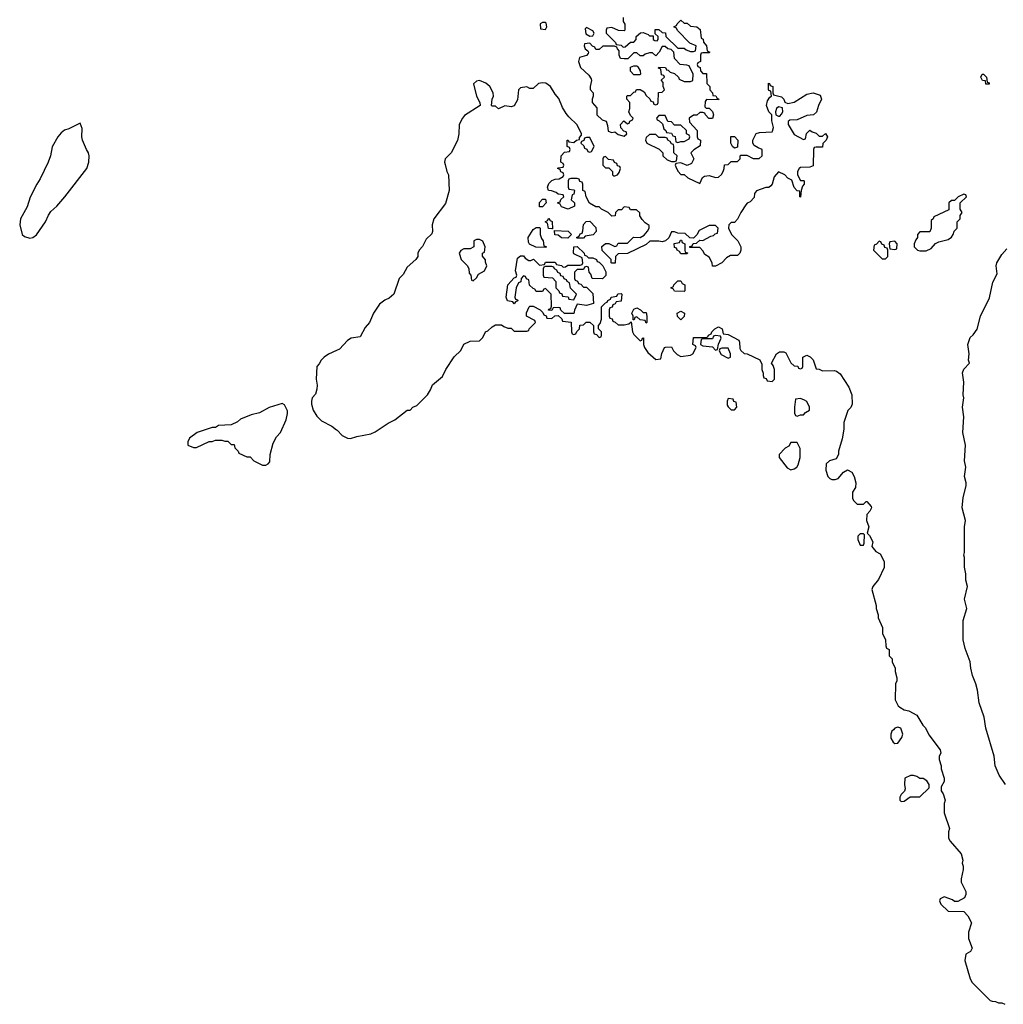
# Model space of a CAD drawing. Header units: inches. Extents: x 2792272 to 2951639, y 860504 to 1033803.
# Tile 100 of 209: x 2877985 to 2884240, y 963672 to 969936. Entities that reach past the tile are written whole.
import ezdxf

# ---------------------------------------------------------------- set-up
doc = ezdxf.new("R2010")
doc.units = ezdxf.units.IN
doc.header["$MEASUREMENT"] = 0
doc.layers.add('C8976', color=7, linetype='Continuous')
doc.layers.add('C8986', color=7, linetype='Continuous')

msp = doc.modelspace()

# ---------------------------------------------------------------- linework, layer by layer
at = {"layer": 'C8976', "color": 4, "elevation": 4}
for points in [[(2878370, 969278), (2878298, 969242), (2878270, 969232.7), (2878250, 969217.2), (2878227.3, 969190), (2878192.8, 969127.2), (2878182, 969070), (2878167.3, 969030), (2878116.1, 968923.9), (2878094, 968890), (2878052.5, 968807.5), (2878033.7, 968746.3), (2877990.7, 968670), (2877985.5, 968630), (2878000.7, 968570), (2878016.7, 968556.7), (2878050, 968546), (2878070, 968550.6), (2878092.9, 968567.1), (2878149.3, 968650), (2878167.7, 968692.3), (2878183.9, 968716.1), (2878221.2, 968750), (2878272.7, 968810), (2878412.3, 968990), (2878424.5, 969030), (2878426.6, 969070), (2878422.7, 969090), (2878409.4, 969110), (2878385.2, 969170), (2878381.2, 969190), (2878383.1, 969243.1)], [(2879654.6, 967494.6), (2879570.9, 967469.1), (2879510, 967434), (2879458, 967422), (2879390, 967395.3), (2879370, 967378), (2879330, 967358), (2879250, 967354), (2879230, 967342), (2879210, 967342), (2879114, 967310), (2879065.4, 967274.6), (2879054, 967250), (2879054, 967230), (2879090, 967214), (2879110, 967214), (2879190, 967252), (2879210, 967252), (2879230, 967262), (2879270, 967262), (2879290, 967254), (2879310, 967254), (2879330, 967234), (2879350, 967234), (2879352.7, 967212.7), (2879374, 967190), (2879378, 967178), (2879430, 967154), (2879450, 967154), (2879474, 967130), (2879530, 967102), (2879550, 967102), (2879566, 967110), (2879576.4, 967123.6), (2879578, 967170), (2879598, 967242), (2879618, 967282), (2879644, 967310), (2879679, 967390), (2879688.7, 967430), (2879688.4, 967448.4), (2879670, 967486)]]:
    msp.add_lwpolyline(points, close=True, dxfattribs=at)
msp.add_lwpolyline([(2880000, 967831.1), (2879950, 967808), (2879922, 967790), (2879902, 967770), (2879890, 967746), (2879874, 967730), (2879871.3, 967650), (2879878, 967610), (2879875.3, 967584.7), (2879865.4, 967554.6), (2879844.7, 967530), (2879841, 967510), (2879841, 967490), (2879850.9, 967450.9), (2879874.4, 967414.4), (2879904.5, 967384.5), (2879970.5, 967350.5), (2880000, 967327.3)], dxfattribs=at)
at = {"layer": 'C8986', "color": 4, "elevation": 4}
for points in [[(2881822, 969950), (2881823.6, 969923.6), (2881832.7, 969907.3), (2881834, 969870), (2881830, 969866), (2881792.7, 969867.3), (2881750, 969886), (2881718, 969882), (2881714, 969870), (2881714, 969850), (2881774, 969790), (2881778, 969778), (2881810, 969774), (2881822, 969762), (2881836.4, 969763.6), (2881870, 969794), (2881890, 969794), (2881906, 969810), (2881906, 969830), (2881932.7, 969852.7), (2881950, 969854), (2881982, 969842), (2881990, 969834), (2882014, 969834), (2882014, 969810), (2882023.6, 969803.6), (2882038, 969802), (2882046, 969810), (2882046, 969830), (2882026, 969846), (2882026, 969874), (2882050, 969874), (2882070, 969854), (2882092.7, 969852.7), (2882094, 969830), (2882170, 969754), (2882210, 969754), (2882223.6, 969743.6), (2882250, 969734), (2882270, 969734), (2882282, 969738), (2882286, 969770), (2882247.3, 969787.3), (2882167.3, 969867.3), (2882162, 969882), (2882146, 969890), (2882162, 969898), (2882166, 969910), (2882190, 969932), (2882210, 969914), (2882230, 969914), (2882250, 969894), (2882291.6, 969891.6), (2882312.7, 969872.7), (2882318, 969818), (2882331.3, 969811.3), (2882332.7, 969792.7), (2882352, 969770), (2882358, 969738), (2882374, 969730), (2882370, 969726), (2882330, 969726), (2882318, 969722), (2882314, 969710), (2882314, 969670), (2882298, 969662), (2882294, 969650), (2882298, 969638), (2882312.7, 969632.7), (2882314, 969610), (2882330, 969594), (2882352.7, 969592.7), (2882354, 969530), (2882374, 969510), (2882374, 969490), (2882391.6, 969471.6), (2882394, 969454), (2882411.6, 969451.6), (2882418, 969438), (2882432, 969430), (2882430, 969426), (2882352.7, 969427.3), (2882343.6, 969416.4), (2882342, 969382), (2882350, 969374), (2882370, 969374), (2882391.6, 969351.6), (2882398, 969330), (2882390, 969308), (2882368.4, 969308.4), (2882346, 969330), (2882342, 969342), (2882330, 969346), (2882310, 969346), (2882291.6, 969328.4), (2882270, 969328), (2882242, 969310), (2882243.6, 969283.6), (2882294, 969230), (2882294, 969190), (2882298, 969178), (2882314, 969170), (2882312.7, 969132.7), (2882271.6, 969108.4), (2882254, 969090), (2882271.3, 969050), (2882258, 969022), (2882230, 969008), (2882190, 969026), (2882158, 969022), (2882154, 969010), (2882162, 968990), (2882172, 968970), (2882190, 968952), (2882211.6, 968951.6), (2882234, 968930), (2882310, 968894), (2882327.3, 968932.7), (2882340.4, 968939.6), (2882370, 968944.7), (2882410, 968932), (2882430, 968934), (2882448.4, 968951.6), (2882458, 968970), (2882466, 968990), (2882467.3, 969012.7), (2882490, 969014), (2882510, 969034), (2882550, 969034), (2882566, 969050), (2882566, 969070), (2882570, 969074), (2882610, 969074), (2882650, 969052), (2882687.3, 969052.7), (2882706, 969070), (2882706, 969110), (2882680.2, 969120.2), (2882656.4, 969136.4), (2882648, 969150), (2882648, 969170), (2882668.4, 969211.6), (2882690, 969218), (2882770, 969222), (2882773.2, 969226.8), (2882779, 969250), (2882768.4, 969291.6), (2882768, 969330), (2882749.1, 969349.1), (2882735.3, 969390), (2882741.2, 969418.8), (2882756.4, 969443.6), (2882766, 969450), (2882762, 969482), (2882750, 969486), (2882747.3, 969492.7), (2882748, 969532), (2882754, 969530), (2882758, 969518), (2882774, 969510), (2882774, 969470), (2882778, 969458), (2882830, 969444.7), (2882844.7, 969430), (2882851.6, 969411.6), (2882870, 969402), (2882910, 969411.3), (2882990, 969462.8), (2883030, 969471), (2883074.8, 969454.8), (2883084.7, 969430), (2883064.7, 969390), (2883051.6, 969348.4), (2883034, 969330), (2882990, 969326), (2882930, 969298), (2882883.6, 969296.4), (2882872.7, 969287.3), (2882872, 969270), (2882910, 969204.7), (2882970, 969174), (2882982, 969178), (2882988.4, 969211.6), (2883010, 969234), (2883023.6, 969223.6), (2883050, 969214), (2883070, 969194), (2883090, 969194), (2883110, 969212), (2883122, 969190), (2883114, 969170), (2883092.7, 969147.3), (2883090, 969126), (2883050, 969126), (2883038, 969122), (2883034, 969110), (2883030, 969006), (2883010, 968998), (2882950, 968995.3), (2882942, 968990), (2882932, 968970), (2882932, 968950), (2882950, 968914), (2882970, 968914), (2882974, 968910), (2882974, 968890), (2882963.6, 968876.4), (2882954, 968850), (2882950, 968806), (2882946, 968810), (2882946, 968846), (2882930, 968848), (2882909.3, 968869.3), (2882895.3, 968915.3), (2882870, 968928.7), (2882850, 968948.7), (2882810, 968968), (2882782.8, 968937.2), (2882771, 968890), (2882762, 968878), (2882750, 968868.7), (2882730, 968868.7), (2882670, 968848), (2882658, 968830), (2882655.3, 968804.7), (2882630, 968778), (2882611.1, 968768.9), (2882602, 968758), (2882571.3, 968710), (2882550, 968666), (2882530, 968646), (2882510, 968646), (2882494, 968630), (2882492, 968610), (2882512, 968570), (2882552, 968530), (2882571.1, 968491.1), (2882570.9, 968469.1), (2882564.7, 968450), (2882550, 968435.3), (2882504.7, 968435.3), (2882479.6, 968420.4), (2882450.9, 968389.1), (2882410, 968368), (2882390, 968368), (2882388, 968390), (2882370, 968426), (2882343.1, 968443.1), (2882330, 968466), (2882310, 968486), (2882247.3, 968487.3), (2882247.3, 968492.7), (2882262, 968498), (2882267.3, 968512.7), (2882290, 968514), (2882310, 968534), (2882330, 968532), (2882380.4, 968559.6), (2882398, 968562), (2882407.3, 968572.7), (2882422, 968578), (2882426, 968610), (2882410, 968626), (2882370, 968626), (2882305.4, 968594.6), (2882292, 968568), (2882270, 968546), (2882247.3, 968547.3), (2882216.4, 968576.4), (2882170, 968578), (2882150, 968586), (2882130, 968586), (2882112.7, 968547.3), (2882091.6, 968528.4), (2882070, 968522), (2882050, 968528), (2881992.7, 968527.3), (2881970, 968506), (2881850, 968448), (2881790, 968446), (2881774, 968430), (2881772.7, 968387.3), (2881750, 968386), (2881746, 968390), (2881746, 968410), (2881688.4, 968468.4), (2881687.3, 968492.7), (2881710, 968512), (2881731.6, 968511.6), (2881770, 968494), (2881782, 968498), (2881790, 968514), (2881850, 968514), (2881888.4, 968551.6), (2881930, 968551.3), (2881955.3, 968564.7), (2881978, 968590), (2881988, 968610), (2881987.3, 968627.3), (2881963.1, 968643.1), (2881944, 968664), (2881929, 968689), (2881928, 968708), (2881907.3, 968727.3), (2881870, 968726), (2881862, 968742), (2881830, 968746), (2881812.7, 968727.3), (2881790, 968726), (2881774, 968710), (2881772.7, 968687.3), (2881750, 968686), (2881728.4, 968708.4), (2881686, 968730), (2881670, 968746), (2881650, 968746), (2881608.4, 968768.4), (2881588.4, 968808.4), (2881582, 968842), (2881566, 968850), (2881566, 968890), (2881562, 968902), (2881547.3, 968907.3), (2881542, 968922), (2881530, 968926), (2881490, 968926), (2881478, 968922), (2881474, 968910), (2881474, 968870), (2881478, 968858), (2881510, 968854), (2881514, 968850), (2881510, 968826), (2881498, 968822), (2881492, 968790), (2881514, 968770), (2881514, 968750), (2881474, 968730), (2881430, 968746), (2881422, 968762), (2881406, 968770), (2881422, 968778), (2881427.3, 968792.7), (2881446, 968810), (2881442, 968822), (2881410, 968826), (2881396.4, 968836.4), (2881367.3, 968847.3), (2881348.7, 968848.7), (2881342, 968870), (2881350, 968894), (2881370, 968914), (2881390, 968922), (2881416.4, 968923.6), (2881442, 968938), (2881446, 968950), (2881442, 968962), (2881427.3, 968967.3), (2881422, 968982), (2881406, 968990), (2881410, 968994), (2881442, 968998), (2881446, 969010), (2881442, 969022), (2881426, 969030), (2881428, 969070), (2881450, 969094), (2881482, 969098), (2881486, 969110), (2881482, 969122), (2881466, 969130), (2881466, 969170), (2881474, 969170), (2881478, 969158), (2881510, 969154), (2881526, 969170), (2881546, 969174), (2881546, 969186), (2881558, 969202), (2881558, 969210), (2881530, 969268), (2881477.2, 969317.2), (2881460.2, 969340.2), (2881437.5, 969377.5), (2881413.8, 969433.8), (2881390, 969462), (2881361.2, 969510), (2881331.4, 969531.4), (2881310, 969534.5), (2881284.7, 969530), (2881250, 969498), (2881230, 969498), (2881210, 969508), (2881170, 969502), (2881158, 969490), (2881150, 969426), (2881130, 969388.7), (2881110, 969382), (2881070, 969388), (2881030, 969368.7), (2881010, 969386), (2880990, 969386), (2880986, 969390), (2880988.9, 969431.1), (2880998, 969450), (2880995.3, 969470), (2880974, 969510), (2880950, 969533.2), (2880910, 969549), (2880890, 969544), (2880871.3, 969528.7), (2880891, 969450), (2880912, 969410), (2880914, 969390), (2880814.4, 969325.6), (2880801, 969310), (2880781, 969270), (2880778.8, 969210), (2880770, 969168), (2880730, 969088), (2880691.3, 969050), (2880687.3, 969030), (2880690, 969014), (2880701, 968970), (2880711.3, 968950), (2880716.3, 968850), (2880692.4, 968767.6), (2880618.8, 968670), (2880607.3, 968630), (2880611, 968589), (2880606.4, 968573.6), (2880570, 968539), (2880547.1, 968492.9), (2880526, 968470), (2880518, 968450), (2880518, 968430), (2880504.7, 968410), (2880450, 968362), (2880424, 968316), (2880398, 968290), (2880364.7, 968190), (2880335.3, 968164.7), (2880307.5, 968152.5), (2880274.4, 968125.6), (2880236, 968070), (2880210.5, 968009.5), (2880181.4, 967978.6), (2880150, 967918), (2880094, 967910), (2880070, 967895.3), (2880019.8, 967840.2), (2880000, 967831.1)], [(2884254, 965070), (2884213.2, 965130), (2884189.2, 965190), (2884181.2, 965250), (2884130, 965428), (2884118.9, 965498.9), (2884086.6, 965590), (2884076, 965670), (2884066, 965710), (2884044.8, 965764.8), (2884032.7, 965810), (2884029.3, 965850), (2883996.5, 965936.5), (2883985.2, 965990), (2883985.6, 966114.4), (2884009, 966190), (2883993.2, 966250), (2884013.2, 966330), (2884001.2, 966370), (2884001.2, 966410), (2883993.6, 966453.6), (2883994, 966514), (2883988.7, 966530), (2883994, 966546), (2883994, 966710), (2883999, 966750), (2883979, 966830), (2883984.7, 966895.3), (2884004, 966970), (2884004, 966990), (2883994, 967030), (2884002.7, 967090), (2883993.2, 967130), (2883999.3, 967230), (2883983.7, 967310), (2883989.2, 967410), (2883981.2, 967470), (2883989, 967530), (2883984, 967550), (2883989, 967630), (2883981.2, 967690), (2883990, 967712), (2884026, 967750), (2884018, 967770), (2884022, 967810), (2884015.3, 967870), (2884030, 967914), (2884048.4, 967931.6), (2884072.9, 967967.1), (2884094, 968050), (2884152.5, 968167.5), (2884173.6, 968266.4), (2884200.4, 968319.6), (2884194, 968370), (2884199, 968390), (2884230, 968442), (2884262.7, 968477.3)], [(2880000, 967327.3), (2880004.1, 967324.1), (2880036, 967290), (2880070, 967273.4), (2880090, 967270.7), (2880130, 967283.8), (2880218.4, 967301.6), (2880246.3, 967313.7), (2880328.7, 967370), (2880370, 967391), (2880450, 967451.3), (2880468, 967452), (2880486, 967470), (2880510, 967482), (2880578, 967550), (2880598, 967582), (2880610, 967612), (2880674.6, 967665.4), (2880695.3, 967710), (2880749.1, 967790.9), (2880790, 967832), (2880809.3, 967870.7), (2880850, 967891.3), (2880910, 967894), (2880930, 967914), (2880948, 967950), (2880963.1, 967956.9), (2880990, 967982), (2881010, 967994), (2881050, 967994), (2881063.6, 967983.6), (2881090, 967974), (2881110, 967974), (2881130, 967954), (2881210, 967954), (2881222, 967958), (2881226, 967970), (2881266, 968010), (2881262, 968022), (2881208, 968050), (2881208.4, 968071.6), (2881226, 968110), (2881230, 968114), (2881250, 968114), (2881294, 968090), (2881312.7, 968072.7), (2881318, 968058), (2881332.7, 968052.7), (2881338, 968038), (2881370, 968034), (2881387.3, 968052.7), (2881410, 968054), (2881432.7, 968032.7), (2881438, 968018), (2881492.7, 968012.7), (2881494, 967950), (2881498, 967938), (2881510, 967934), (2881522, 967938), (2881527.3, 967952.7), (2881546, 967970), (2881547.3, 967992.7), (2881570, 967994), (2881588.4, 968011.6), (2881611.6, 968011.6), (2881634, 967990), (2881634, 967950), (2881638, 967938), (2881652.7, 967932.7), (2881670, 967914), (2881682, 967918), (2881686, 967930), (2881686, 967950), (2881666, 967970), (2881666, 967990), (2881676.4, 968003.6), (2881686, 968030), (2881686, 968110), (2881710, 968134), (2881722, 968138), (2881726, 968150), (2881742, 968158), (2881746, 968170), (2881782, 968178), (2881788.4, 968191.6), (2881810, 968194), (2881814, 968190), (2881810, 968146), (2881778, 968142), (2881772.7, 968127.3), (2881758, 968122), (2881752.7, 968107.3), (2881738, 968102), (2881734, 968090), (2881734, 968050), (2881738, 968038), (2881752.7, 968032.7), (2881758, 968018), (2881772.7, 968012.7), (2881790, 967994), (2881830, 967994), (2881858, 968002), (2881874, 968014), (2881882, 967950), (2881890, 967934), (2881930, 967894), (2881942, 967898), (2881946, 967910), (2881952.7, 967912.7), (2881952, 967870), (2881958, 967850), (2881979.6, 967819.6), (2882030, 967774), (2882062, 967778), (2882068.4, 967811.6), (2882086, 967850), (2882092.7, 967852.7), (2882130, 967854), (2882142, 967830), (2882165.4, 967805.4), (2882190, 967794), (2882250, 967802), (2882266, 967810), (2882286, 967850), (2882282, 967862), (2882266, 967870), (2882270, 967914), (2882350, 967914), (2882362, 967918), (2882366, 967930), (2882382, 967938), (2882386, 967950), (2882406, 967970), (2882430, 967982), (2882452, 967970), (2882458, 967938), (2882490, 967934), (2882558, 967898), (2882563.6, 967883.6), (2882564.7, 967844.7), (2882571.6, 967831.6), (2882592, 967812), (2882611.1, 967811.1), (2882692.7, 967772.7), (2882703.6, 967743.6), (2882704.7, 967710), (2882712.7, 967687.3), (2882712.7, 967672.7), (2882718, 967658), (2882732.7, 967652.7), (2882738, 967638), (2882770, 967634), (2882786, 967650), (2882786, 967710), (2882776.4, 967736.4), (2882766, 967750), (2882798, 967810), (2882816.4, 967823.6), (2882843.6, 967823.6), (2882856.9, 967816.9), (2882890, 967754), (2882910, 967734), (2882932.7, 967732.7), (2882938, 967718), (2882950, 967714), (2882962, 967718), (2882966, 967730), (2882966, 967790), (2882990, 967802), (2883010.9, 967790.9), (2883030, 967772), (2883050, 967714), (2883070, 967712), (2883090, 967702), (2883163.6, 967703.6), (2883179.6, 967699.6), (2883203.6, 967683.6), (2883258, 967598), (2883276, 967550), (2883278, 967490), (2883270.9, 967469.1), (2883251.1, 967448.9), (2883226.4, 967373.6), (2883226, 967330), (2883216, 967270), (2883191.3, 967190), (2883191.1, 967168.9), (2883176.9, 967143.1), (2883134, 967130), (2883114, 967110), (2883111.3, 967070), (2883124.7, 967030), (2883136.9, 967016.9), (2883150, 967011.3), (2883170, 967011.3), (2883190, 967018), (2883223.1, 967056.9), (2883250, 967072), (2883276.9, 967056.9), (2883292, 967030), (2883302, 966990), (2883299.6, 966960.4), (2883282, 966930), (2883282, 966890), (2883290, 966874), (2883310, 966854), (2883350, 966854), (2883368.4, 966871.6), (2883371.6, 966871.6), (2883399.6, 966839.6), (2883402, 966830), (2883392, 966810), (2883371.3, 966788.7), (2883371, 966750), (2883384.7, 966710), (2883374, 966670), (2883390, 966654), (2883410, 966614), (2883403.6, 966583.6), (2883430, 966552), (2883456.9, 966536.9), (2883482, 966490), (2883482, 966450), (2883445.4, 966374.6), (2883411.3, 966330), (2883404.7, 966310), (2883431.3, 966210), (2883431.3, 966190), (2883444.7, 966150), (2883444.7, 966130), (2883471.3, 966070), (2883472, 966030), (2883492, 965990), (2883492.7, 965952.7), (2883498, 965938), (2883514, 965930), (2883514, 965890), (2883534, 965870), (2883534, 965850), (2883552, 965810), (2883552, 965790), (2883562, 965750), (2883562, 965730), (2883554, 965710), (2883552, 965610), (2883572, 965570), (2883582, 965562), (2883610, 965544.7), (2883639.6, 965539.6), (2883690.5, 965510.5), (2883727.3, 965447.3), (2883744.7, 965430), (2883766.4, 965386.4), (2883838, 965290), (2883842, 965270), (2883832, 965250), (2883832, 965230), (2883844.7, 965190), (2883844.7, 965170), (2883864.7, 965110), (2883864.7, 965090), (2883845.4, 965054.6), (2883844.7, 965030), (2883858, 965010), (2883871, 964970), (2883864.7, 964950), (2883864.7, 964890), (2883898, 964790), (2883892, 964770), (2883892, 964730), (2883902, 964710), (2883971.3, 964630), (2883982, 964590), (2883978, 964570), (2883984.7, 964550), (2883984.7, 964530), (2883972, 964470), (2883972, 964450), (2884002, 964390), (2884002, 964370), (2883994, 964350), (2883950, 964326), (2883930, 964326), (2883916.4, 964336.4), (2883864.7, 964355.3), (2883838, 964342), (2883834, 964330), (2883842, 964310), (2883890, 964264.7), (2883990, 964262), (2884015.3, 964235.3), (2884038, 964190), (2884018, 964130), (2884018, 964090), (2884042, 964030), (2884031.1, 964008.9), (2884002, 963990), (2883996, 963950), (2884030, 963834), (2884042, 963810), (2884156.9, 963696.9), (2884170, 963691.3), (2884190.9, 963690.9), (2884210, 963682), (2884230, 963682), (2884250, 963672)]]:
    msp.add_lwpolyline(points, dxfattribs=at)
at = {"layer": 'C8986', "color": 4}
for points, elevation in [([(2881330, 969918), (2881310, 969918), (2881294, 969910), (2881298, 969878), (2881330, 969874), (2881338, 969890), (2881334, 969914)], 4), ([(2881590, 969886), (2881582, 969878), (2881586.4, 969846.4), (2881610, 969832), (2881630, 969834), (2881638, 969850), (2881630, 969866)], 4), ([(2881610, 969786), (2881578, 969782), (2881574, 969770), (2881582, 969750), (2881598, 969738), (2881602, 969730), (2881599.6, 969720.4), (2881590, 969708), (2881545.4, 969694.6), (2881538, 969670), (2881551.6, 969631.6), (2881603.6, 969583.6), (2881618.8, 969558.8), (2881621, 969550), (2881612, 969510), (2881612.7, 969492.7), (2881632, 969470), (2881632, 969450), (2881624.7, 969430), (2881626, 969410), (2881656, 969376), (2881656, 969330), (2881690, 969298), (2881714, 969290), (2881723.6, 969263.6), (2881726.8, 969226.8), (2881750, 969218), (2881770, 969222), (2881790, 969204.7), (2881830, 969194), (2881846, 969210), (2881842, 969222), (2881827.3, 969227.3), (2881807.3, 969247.3), (2881806, 969270), (2881828, 969292), (2881850, 969274), (2881862, 969278), (2881866, 969290), (2881882, 969298), (2881886, 969310), (2881870, 969326), (2881858, 969350), (2881866, 969370), (2881866, 969410), (2881846, 969430), (2881846, 969450), (2881850, 969454), (2881870, 969454), (2881890, 969474), (2881902, 969478), (2881908.4, 969491.6), (2881931.6, 969491.6), (2881956.9, 969476.9), (2881970, 969454), (2881992.7, 969432.7), (2881998, 969418), (2882012.7, 969412.7), (2882018, 969398), (2882030, 969394), (2882042, 969398), (2882046, 969410), (2882047.3, 969472.7), (2882070, 969474), (2882086, 969490), (2882078, 969510), (2882076.4, 969536.4), (2882066, 969550), (2882066, 969554), (2882086, 969570), (2882082, 969582), (2882066, 969586), (2882062, 969622), (2882048.4, 969628.4), (2882050, 969634), (2882091.6, 969631.6), (2882098, 969618), (2882110, 969614), (2882122, 969602), (2882150, 969594), (2882174, 969570), (2882178, 969558), (2882210, 969542), (2882250, 969542), (2882266, 969550), (2882268, 969590), (2882242, 969642), (2882227.3, 969647.3), (2882186, 969650), (2882148.4, 969688.4), (2882146, 969730), (2882127.3, 969747.3), (2882106, 969750), (2882090, 969766), (2882070, 969766), (2882051.6, 969728.4), (2882030, 969706), (2882010, 969726), (2881990, 969726), (2881963.6, 969716.4), (2881950, 969706), (2881930, 969706), (2881910, 969726), (2881890, 969726), (2881852, 969688), (2881830, 969688), (2881806, 969690), (2881798, 969710), (2881798, 969738), (2881786, 969750), (2881782, 969762), (2881768, 969768), (2881692.7, 969767.3), (2881670, 969746), (2881650, 969746), (2881642, 969762), (2881627.3, 969767.3)], 4), ([(2881890, 969586), (2881868.4, 969608.4), (2881870, 969634), (2881890, 969642), (2881910, 969642), (2881916.9, 969636.9), (2881931.6, 969611.6), (2881934, 969590), (2881930, 969586)], 4), ([(2884130, 969526), (2884126, 969546), (2884108, 969550), (2884098, 969570), (2884106, 969590), (2884114, 969590), (2884134, 969570), (2884138, 969538), (2884150, 969534), (2884150, 969526)], 4), ([(2882810, 969382), (2882798, 969370), (2882792, 969350), (2882794, 969330), (2882810, 969322), (2882818, 969322), (2882830, 969334), (2882838, 969350), (2882835.3, 969375.3)], 4), ([(2882090, 969326), (2882050, 969326), (2882034, 969310), (2882038, 969298), (2882052.7, 969292.7), (2882072.7, 969272.7), (2882082, 969242), (2882094, 969230), (2882098, 969218), (2882130, 969214), (2882138, 969198), (2882152.7, 969192.7), (2882158, 969158), (2882170, 969154), (2882190, 969162), (2882210, 969162), (2882242, 969178), (2882246, 969190), (2882242, 969202), (2882226, 969210), (2882226, 969230), (2882190, 969266), (2882150, 969266), (2882130, 969286), (2882107.3, 969287.3)], 4), ([(2881610, 969186), (2881590, 969186), (2881578, 969182), (2881572.7, 969167.3), (2881558, 969162), (2881554, 969150), (2881572.7, 969132.7), (2881578, 969118), (2881592.7, 969112.7), (2881598, 969098), (2881610, 969094), (2881622, 969098), (2881638, 969130)], 4), ([(2882030, 969206), (2881990, 969206), (2881970, 969186), (2881964.7, 969170), (2881974, 969150), (2882052.7, 969112.7), (2882074, 969090), (2882074, 969070), (2882103.6, 969043.6), (2882130, 969034), (2882150, 969034), (2882162, 969038), (2882166, 969070), (2882146, 969090), (2882146, 969130), (2882142, 969142), (2882130, 969146), (2882122, 969162), (2882106, 969170), (2882102, 969182), (2882090, 969186), (2882050, 969186)], 4), ([(2882530, 969118), (2882518, 969130), (2882508, 969150), (2882507.3, 969192.7), (2882530, 969192), (2882552, 969170), (2882550, 969126)], 4), ([(2881710, 969066), (2881698, 969062), (2881694, 969050), (2881694, 969010), (2881710, 968994), (2881732.7, 968992.7), (2881754, 968970), (2881754, 968950), (2881762, 968942), (2881770, 968942), (2881786, 968950), (2881796.4, 968963.6), (2881806, 968990), (2881802, 969002), (2881787.3, 969007.3), (2881782, 969022), (2881767.3, 969027.3), (2881762, 969042), (2881730, 969046)], 4), ([(2881290, 968746), (2881290, 968774), (2881310, 968794), (2881330, 968794), (2881334, 968770), (2881310, 968746)], 4), ([(2883990, 968826), (2883954, 968810), (2883930, 968786), (2883910, 968786), (2883894, 968770), (2883892.7, 968727.3), (2883798, 968682), (2883794, 968670), (2883782, 968658), (2883782, 968610), (2883772.7, 968587.3), (2883710, 968586), (2883694, 968570), (2883694, 968550), (2883683.6, 968536.4), (2883674, 968510), (2883674, 968490), (2883694, 968470), (2883710, 968464.7), (2883750, 968466), (2883780.4, 968479.6), (2883808.4, 968511.6), (2883830, 968522), (2883890, 968538), (2883910, 968552), (2883922, 968570), (2883928.4, 968591.6), (2883946, 968610), (2883946, 968650), (2883966, 968670), (2883966, 968690), (2883978, 968710), (2883966, 968730), (2883966, 968770), (2884006, 968810), (2884002, 968822)], 8), ([(2881370, 968606), (2881347.3, 968607.3), (2881342, 968642), (2881326, 968650), (2881342, 968658), (2881350, 968674), (2881358, 968658), (2881371.6, 968651.6), (2881374, 968606)], 4), ([(2881330, 968486), (2881268.4, 968488.4), (2881227.3, 968507.3), (2881220.4, 968520.4), (2881218, 968550), (2881250, 968602), (2881270, 968614), (2881290, 968614), (2881294, 968610), (2881294, 968570), (2881303.6, 968543.6), (2881314, 968530), (2881318, 968498), (2881332.7, 968492.7)], 4), ([(2881530, 968546), (2881526, 968550), (2881542, 968558), (2881550, 968574), (2881562, 968578), (2881567.3, 968592.7), (2881570, 968634), (2881587.3, 968652.7), (2881610, 968654), (2881650, 968614), (2881651.6, 968588.4), (2881632.7, 968567.3), (2881582, 968558), (2881570, 968546)], 4), ([(2881470, 968546), (2881430, 968548), (2881410, 968566), (2881387.3, 968567.3), (2881386, 968594), (2881474, 968590), (2881494, 968570)], 4), ([(2880910, 968538), (2880890, 968538), (2880874, 968530), (2880874, 968490), (2880850, 968478), (2880810, 968478), (2880790, 968468), (2880781, 968450), (2880792, 968410), (2880832, 968370), (2880842, 968350), (2880843.6, 968323.6), (2880854, 968310), (2880858, 968278), (2880870, 968274), (2880890, 968294), (2880902, 968318), (2880942, 968338), (2880955.3, 968370), (2880947.3, 968392.7), (2880947.3, 968407.3), (2880928.4, 968431.6), (2880928.4, 968451.6), (2880942, 968458), (2880946, 968490), (2880930, 968526)], 8), ([(2881602, 968422), (2881630, 968422), (2881654, 968410), (2881658, 968398), (2881670, 968394), (2881694, 968370), (2881711.6, 968331.6), (2881711.6, 968308.4), (2881691.6, 968288.4), (2881626, 968290), (2881616.4, 968316.4), (2881606, 968330), (2881602, 968362), (2881590, 968366), (2881578, 968362), (2881570, 968346), (2881530, 968346), (2881514, 968330), (2881514, 968290), (2881518, 968278), (2881532.7, 968272.7), (2881538, 968258), (2881552.7, 968252.7), (2881570, 968234), (2881590, 968234), (2881630, 968194), (2881634, 968130), (2881590, 968118), (2881530, 968126), (2881512.7, 968087.3), (2881510, 968066), (2881450, 968066), (2881427.3, 968087.3), (2881422, 968102), (2881410, 968106), (2881378, 968102), (2881370, 968086), (2881347.3, 968087.3), (2881350, 968094), (2881362, 968098), (2881367.3, 968112.7), (2881366, 968190), (2881330, 968226), (2881318, 968222), (2881310, 968206), (2881270, 968206), (2881262, 968222), (2881250, 968226), (2881227.3, 968247.3), (2881222, 968282), (2881207.3, 968287.3), (2881202, 968302), (2881190, 968306), (2881174, 968290), (2881172.7, 968267.3), (2881158, 968262), (2881142, 968230), (2881134, 968170), (2881138, 968158), (2881150, 968154), (2881152.7, 968147.3), (2881138, 968142), (2881130, 968128), (2881122, 968142), (2881087.3, 968147.3), (2881078, 968170), (2881089.2, 968250), (2881130, 968294), (2881142, 968298), (2881146, 968310), (2881138, 968338), (2881150, 968418), (2881170, 968434), (2881190, 968434), (2881199.6, 968419.6), (2881223.6, 968403.6), (2881236.4, 968403.6), (2881251.6, 968411.6), (2881290, 968374), (2881322, 968378), (2881330, 968394), (2881390, 968394), (2881398, 968378), (2881431.6, 968371.6), (2881442, 968362), (2881456.4, 968363.6), (2881470, 968374), (2881550, 968374), (2881562, 968378), (2881566, 968390), (2881562, 968422), (2881510, 968446), (2881507.3, 968452.7), (2881508.4, 968491.6), (2881530, 968494), (2881574, 968450), (2881578, 968438), (2881590, 968434)], 4), ([(2882190, 968446), (2882182, 968462), (2882166, 968470), (2882162, 968482), (2882150, 968486), (2882148, 968512), (2882182, 968518), (2882187.3, 968532.7), (2882192.7, 968532.7), (2882198, 968518), (2882214, 968510), (2882214, 968470), (2882218, 968458), (2882232.7, 968452.7), (2882230, 968446)], 4), ([(2883450, 968526), (2883432.7, 968507.3), (2883418, 968502), (2883414, 968470), (2883470, 968414), (2883490, 968414), (2883506, 968430), (2883506, 968470), (2883502, 968482), (2883487.3, 968487.3), (2883482, 968502), (2883467.3, 968507.3), (2883462, 968522)], 8), ([(2883550, 968526), (2883518, 968522), (2883514, 968510), (2883518, 968478), (2883550, 968474), (2883562, 968478), (2883566, 968510)], 8), ([(2881370, 968366), (2881330, 968366), (2881318, 968362), (2881314, 968350), (2881314, 968310), (2881318, 968298), (2881372.7, 968292.7), (2881394, 968270), (2881394, 968230), (2881414, 968210), (2881418, 968198), (2881432.7, 968192.7), (2881438, 968178), (2881472.7, 968172.7), (2881478, 968158), (2881510, 968154), (2881526, 968190), (2881488, 968228), (2881482, 968262), (2881466, 968270), (2881462, 968282), (2881447.3, 968287.3), (2881442, 968302), (2881427.3, 968307.3), (2881422, 968322), (2881407.3, 968327.3), (2881402, 968342), (2881386, 968350), (2881382, 968362)], 4), ([(2882210, 968206), (2882148.4, 968208.4), (2882142, 968222), (2882126, 968230), (2882142, 968238), (2882146, 968250), (2882170, 968274), (2882190, 968274), (2882198, 968258), (2882214, 968250), (2882214, 968210)], 4), ([(2881950, 968074), (2881970, 968074), (2881974, 968050), (2881974, 968010), (2881970, 968006), (2881962, 968022), (2881930, 968026), (2881910, 968046), (2881898, 968042), (2881892.7, 968027.3), (2881886, 968026), (2881886, 968050), (2881878, 968070), (2881890, 968094), (2881910, 968102), (2881934, 968090)], 4), ([(2882190, 968026), (2882168.4, 968048.4), (2882166, 968070), (2882190, 968082), (2882212, 968070), (2882211.6, 968048.4)], 4), ([(2882410, 967926), (2882398, 967922), (2882390, 967906), (2882330, 967906), (2882318, 967902), (2882314, 967870), (2882330, 967862), (2882390, 967854), (2882410, 967834), (2882422, 967838), (2882428, 967872), (2882446, 967910), (2882442, 967922)], 4), ([(2882490, 967846), (2882450, 967846), (2882438, 967842), (2882434, 967830), (2882445.4, 967805.4), (2882490, 967782), (2882506, 967790), (2882506, 967810)], 4), ([(2882490, 967526), (2882484.7, 967510), (2882484.7, 967484.7), (2882490, 967474), (2882510, 967454), (2882530, 967454), (2882546, 967470), (2882542, 967502), (2882527.3, 967507.3), (2882522, 967522)], 4), ([(2882950, 967526), (2882918, 967522), (2882912, 967470), (2882912.7, 967432.7), (2882918, 967418), (2882930, 967414), (2882950, 967422), (2882970, 967422), (2882983.1, 967436.9), (2883007.3, 967452.7), (2883008, 967470), (2882990, 967506), (2882976.4, 967516.4)], 4), ([(2882930, 967246), (2882890, 967246), (2882876.9, 967223.1), (2882854, 967210), (2882814, 967170), (2882814, 967150), (2882864.7, 967084.7), (2882890, 967072), (2882910, 967078), (2882928, 967090), (2882936.5, 967103.5), (2882948.7, 967150), (2882947.3, 967207.3)], 4), ([(2883350, 966666), (2883330, 966666), (2883314, 966650), (2883314, 966630), (2883330, 966594), (2883350, 966594), (2883355.3, 966604.7), (2883358, 966658)], 4), ([(2883570, 965435.3), (2883550, 965428), (2883541, 965419), (2883532, 965410), (2883524.7, 965390), (2883525.4, 965365.4), (2883539.6, 965339.6), (2883550, 965332), (2883570, 965334), (2883595.3, 965370), (2883602, 965390), (2883588.4, 965428.4)], 4), ([(2883670, 965128), (2883650, 965128), (2883614, 965110), (2883612, 965070), (2883616.9, 965043.1), (2883611.6, 965028.4), (2883590, 965006), (2883582, 964990), (2883582, 964970), (2883590, 964962), (2883610, 964964.7), (2883648.4, 964991.6), (2883710, 964992), (2883768, 965050), (2883768, 965070), (2883752.9, 965092.9), (2883730, 965108.7), (2883709.2, 965109.2), (2883690, 965122)], 4)]:
    msp.add_lwpolyline(points, close=True, dxfattribs=dict(at, elevation=elevation))

doc.saveas('drawing.dxf')
